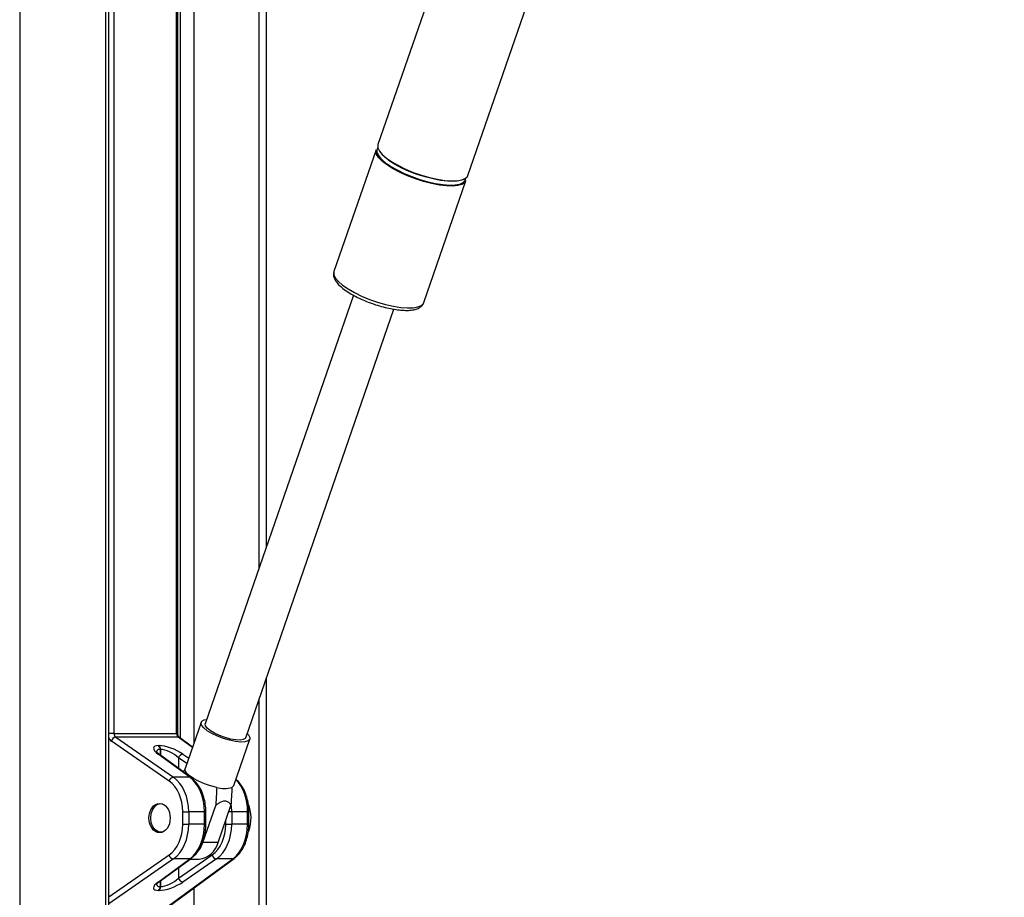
# Model space of a CAD drawing. Header units: millimetres. Extents: x 20 to 22981, y 40 to 19992.
# Tile 142 of 158: x 17716 to 18175, y 7142 to 7551. Entities that reach past the tile are written whole.
import ezdxf

# ---------------------------------------------------------------- set-up
doc = ezdxf.new("R2010")
doc.units = ezdxf.units.MM
doc.header["$LTSCALE"] = 2

msp = doc.modelspace()

# ---------------------------------------------------------------- linework, layer by layer
at = {"color": 8, "linetype": 'Continuous', "lineweight": 25}
for p, q in [((17716.25, 7939.49), (17716.25, 2191.49)), ((17756.35, 6590.02), (17756.35, 7760.96)), ((17760.13, 7760.96), (17760.13, 7218.4)), ((17789.31, 7218.4), (17789.31, 7760.96)), ((17791.09, 7216.08), (17791.09, 7760.96)), ((17797.26, 7760.96), (17797.26, 7213.52)), ((17827.75, 7295.46), (17827.75, 7760.96)), ((17827.75, 6590.02), (17827.75, 7234.49)), ((17760.13, 7218.4), (17757.73, 7218.4)), ((17789.89, 7218.4), (17789.31, 7218.4)), ((17796.66, 7211.77), (17790.04, 7216.62)), ((17781.68, 7210.9), (17781.68, 7208.3)), ((17781.9, 7208.14), (17781.9, 7210.9)), ((17792.29, 7208.75), (17794.97, 7206.89)), ((17794.08, 7204.32), (17790.27, 7206.97)), ((17790.27, 7206.97), (17790.27, 7202)), ((17802.33, 7181.88), (17802.92, 7181.88)), ((17814.99, 7181.88), (17813.57, 7181.88)), ((17822.95, 7181.88), (17822.36, 7181.88)), ((17802.92, 7176.04), (17802.33, 7176.04)), ((17812.2, 7176.04), (17812.2, 7177.89)), ((17822.95, 7176.04), (17822.36, 7176.04)), ((17757.73, 7142.25), (17785.79, 7161.75)), ((17787.8, 7159.97), (17757.73, 7139.06)), ((17790.27, 7155.91), (17790.27, 7150.95)), ((17781.68, 7149.61), (17781.68, 7147.02)), ((17781.9, 7147.02), (17781.9, 7149.78)), ((17797.26, 7146.36), (17797.26, 6590.02))]:
    msp.add_line(p, q, dxfattribs=at)
at = {"color": 7, "linetype": 'Continuous', "lineweight": 25}
for p, q in [((17757.73, 6590.02), (17757.73, 7760.96)), ((17789.89, 7218.4), (17789.89, 7760.96)), ((17831.09, 7760.96), (17831.09, 7305.15)), ((17957.29, 7707.52), (17883, 7492.63)), ((17924.87, 7478.15), (17997.09, 7687.07)), ((17882.17, 7490.21), (17862.56, 7433.47)), ((17888.36, 7485.04), (17887.77, 7485.46)), ((17904.43, 7419), (17924.04, 7475.74)), ((17862.56, 7433.47), (17862.52, 7433.37)), ((17867.77, 7424.84), (17868.11, 7424.59)), ((17871.64, 7422.45), (17802.65, 7222.86)), ((17821.48, 7216.35), (17890.47, 7415.95)), ((17831.09, 7244.18), (17831.09, 6590.02)), ((17800.72, 7223.53), (17793.27, 7201.97)), ((17760.13, 7218.4), (17789.31, 7218.4)), ((17760.95, 7216.62), (17787.8, 7197.95)), ((17790.04, 7216.62), (17760.95, 7216.62)), ((17796.72, 7211.95), (17790.59, 7216.45)), ((17785.79, 7196.16), (17758.93, 7214.83)), ((17780.9, 7212.68), (17781.12, 7212.68)), ((17815.95, 7194.13), (17823.4, 7215.69)), ((17795.5, 7197.95), (17780.75, 7208.75)), ((17796.04, 7197.78), (17781.3, 7208.58)), ((17781.9, 7210.9), (17781.68, 7210.9)), ((17795.5, 7197.95), (17787.8, 7197.95)), ((17801.58, 7167.64), (17807.52, 7184.82)), ((17808.65, 7167.64), (17814.59, 7184.82)), ((17792.17, 7181.88), (17794.96, 7181.88)), ((17792.17, 7176.04), (17792.17, 7181.88)), ((17794.96, 7181.88), (17794.96, 7176.04)), ((17802.33, 7181.88), (17794.96, 7181.88)), ((17802.33, 7176.04), (17802.33, 7181.88)), ((17802.92, 7176.04), (17802.92, 7181.88)), ((17814.99, 7181.88), (17814.99, 7176.04)), ((17822.36, 7181.88), (17814.99, 7181.88)), ((17822.36, 7176.04), (17822.36, 7181.88)), ((17822.95, 7176.04), (17822.95, 7181.88)), ((17792.17, 7176.04), (17794.96, 7176.04)), ((17802.33, 7176.04), (17794.96, 7176.04)), ((17812.2, 7176.04), (17814.99, 7176.04)), ((17822.36, 7176.04), (17814.99, 7176.04)), ((17808.65, 7167.64), (17801.58, 7167.64)), ((17790.27, 7150.95), (17805.81, 7161.75)), ((17777.51, 7132.12), (17815.53, 7159.97)), ((17778.81, 7132.84), (17816.07, 7160.14)), ((17780.75, 7149.16), (17795.5, 7159.97)), ((17781.3, 7149.34), (17796.04, 7160.14)), ((17795.5, 7159.97), (17787.8, 7159.97)), ((17807.83, 7159.97), (17792.29, 7149.16)), ((17795.57, 7159.79), (17799.76, 7159.79)), ((17815.53, 7159.97), (17807.83, 7159.97)), ((17781.12, 7145.23), (17780.9, 7145.23)), ((17781.68, 7147.02), (17781.9, 7147.02))]:
    msp.add_line(p, q, dxfattribs=at)
at = {"color": 7, "linetype": 'Continuous', "lineweight": 25, "flags": 128}
for points in [[(17883, 7492.63), (17882.94, 7492.42), (17883, 7491.11), (17883.72, 7489.61), (17885.1, 7487.98), (17887.08, 7486.26), (17889.6, 7484.52), (17892.58, 7482.8), (17895.93, 7481.17), (17899.54, 7479.67), (17903.29, 7478.36), (17907.05, 7477.27), (17910.72, 7476.44), (17914.17, 7475.9), (17917.29, 7475.67), (17919.99, 7475.75), (17922.16, 7476.14), (17923.75, 7476.82), (17924.71, 7477.78), (17924.87, 7478.15)], [(17887.44, 7482.98), (17885.18, 7484.71), (17883.5, 7486.4), (17882.44, 7487.97), (17882.05, 7489.38), (17882.17, 7490.21)], [(17924.04, 7475.74), (17923.48, 7474.86), (17922.2, 7474.03), (17920.31, 7473.49), (17917.87, 7473.26), (17914.95, 7473.34), (17911.65, 7473.73), (17908.07, 7474.41), (17904.34, 7475.37), (17900.57, 7476.58), (17896.88, 7477.99), (17893.39, 7479.56), (17890.21, 7481.24), (17887.44, 7482.98)], [(17887.75, 7483.33), (17889.07, 7482.46), (17892.02, 7480.77), (17895.32, 7479.16), (17898.88, 7477.68), (17902.58, 7476.38), (17906.3, 7475.31), (17909.92, 7474.49), (17913.33, 7473.96), (17916.41, 7473.73), (17919.06, 7473.81), (17921.21, 7474.19), (17922.78, 7474.87), (17923.72, 7475.81), (17924.01, 7477), (17924, 7477.1)], [(17923.5, 7476.67), (17922.67, 7476.21), (17920.8, 7475.68), (17918.39, 7475.45), (17915.51, 7475.53), (17912.25, 7475.91), (17908.72, 7476.59), (17905.04, 7477.54), (17901.32, 7478.73), (17897.67, 7480.12), (17894.23, 7481.67), (17891.09, 7483.33), (17888.36, 7485.04)], [(17803.58, 7219.61), (17801.95, 7220.92), (17800.95, 7222.15), (17800.66, 7223.22), (17801.08, 7224.06), (17802.19, 7224.62), (17803.33, 7224.83)], [(17805.02, 7219.61), (17803.57, 7220.79), (17802.76, 7221.88), (17802.63, 7222.8), (17802.65, 7222.86)], [(17822.15, 7218.32), (17822.76, 7217.67), (17823.41, 7216.51), (17823.34, 7215.55), (17822.57, 7214.84), (17821.14, 7214.43), (17819.14, 7214.35), (17816.69, 7214.6), (17813.95, 7215.16), (17811.09, 7216), (17808.3, 7217.07), (17805.74, 7218.3), (17803.58, 7219.61)], [(17821.48, 7216.35), (17821.29, 7216.03), (17820.38, 7215.49), (17818.85, 7215.24), (17816.82, 7215.32), (17814.44, 7215.72), (17811.88, 7216.41), (17809.33, 7217.33), (17806.99, 7218.43), (17805.02, 7219.61)], [(17808, 7193.26), (17805.16, 7193.96), (17802.29, 7194.92), (17799.56, 7196.09), (17797.16, 7197.38), (17795.23, 7198.71), (17793.9, 7200), (17793.26, 7201.17), (17793.27, 7201.97)], [(17815.95, 7194.13), (17815.88, 7193.96), (17815.07, 7193.26)], [(17782.89, 7172.48), (17782.34, 7172.36), (17780.81, 7172.53), (17779.39, 7173.4), (17778.25, 7174.86), (17777.51, 7176.77), (17777.25, 7178.92), (17777.49, 7181.07), (17778.22, 7182.99), (17779.35, 7184.48)], [(17799.25, 7163.31), (17800.39, 7165), (17801.58, 7167.64)]]:
    msp.add_lwpolyline(points, dxfattribs=at)
at = {"color": 8, "linetype": 'Continuous', "lineweight": 25, "flags": 128}
msp.add_lwpolyline([(17862.52, 7433.37), (17862.5, 7433.27), (17862.55, 7431.96), (17863.27, 7430.46), (17864.65, 7428.83), (17866.63, 7427.11), (17869.15, 7425.36), (17872.14, 7423.65), (17875.48, 7422.02), (17879.09, 7420.52), (17882.84, 7419.21), (17886.61, 7418.12), (17890.27, 7417.29), (17893.72, 7416.75), (17896.85, 7416.52), (17899.54, 7416.6), (17901.71, 7416.98), (17903.3, 7417.67), (17904.26, 7418.63), (17904.43, 7419)], dxfattribs=at)
at = {"color": 7, "linetype": 'Continuous', "lineweight": 25}
for centre, radius, start, end in [((17884.96, 7489.64), 2.51, 142.1962, 204.0715), ((17761.4, 7214.08), 2.58, 100.0996, 163.0316), ((17779.48, 7211), 2.19, 357.1751, 49.8696), ((17779.71, 7211), 2.19, 357.1751, 49.8696), ((17792.74, 7206.21), 2.58, 100.0996, 163.0316), ((17788.25, 7195.41), 2.58, 100.0996, 163.0316), ((17811.54, 7205.57), 12.82, 253.9868, 286.0132), ((17781.92, 7182), 3.57, 74.2474, 136.0617), ((17806.48, 7178.95), 17.48, 339.785, 22.4112), ((17798.56, 7170.11), 10.39, 276.6254, 346.2501), ((17788.25, 7162.51), 2.58, 196.9684, 259.9004), ((17808.28, 7162.51), 2.58, 196.9684, 259.9004), ((17792.74, 7151.7), 2.58, 196.9684, 259.9004), ((17779.48, 7146.91), 2.19, 310.1304, 2.8249), ((17779.71, 7146.91), 2.19, 310.1304, 2.8249)]:
    msp.add_arc(centre, radius, start, end, dxfattribs=at)
at = {"color": 8, "linetype": 'Continuous', "lineweight": 25}
for centre, radius, start, end in [((17894.94, 7495.33), 13.99, 208.6697, 239.0768), ((17790.05, 7215.7), 0.917, 54.2946, 90.6203), ((17780.76, 7207.83), 0.917, 54.2946, 90.6203), ((17795.51, 7197.03), 0.917, 54.3218, 90.6196), ((17795.51, 7160.88), 0.917, 269.3807, 305.6659), ((17815.54, 7160.88), 0.917, 269.3807, 305.6659), ((17780.76, 7150.08), 0.917, 269.3797, 305.7054)]:
    msp.add_arc(centre, radius, start, end, dxfattribs=at)
for centre, major_axis, ratio, start_param, end_param in [((17760.24, 7218.4), (0, 4), 0.725623, 2.09913, 2.674381), ((17785.92, 7206.86), (5.87, -3.39), 0.37303, 2.568624, 3.343794), ((17809.93, 7181.88), (0, 18), 0.690648, 4.712389, 5.690182), ((17801.96, 7181.88), (0, 18), 0.723566, 4.712389, 4.897555), ((17785.92, 7151.05), (5.87, 3.39), 0.37303, 2.927718, 3.714561)]:
    msp.add_ellipse(centre, major_axis=major_axis, ratio=ratio, start_param=start_param, end_param=end_param, dxfattribs=at)
at = {"color": 7, "linetype": 'Continuous', "lineweight": 25}
for centre, major_axis, ratio, start_param, end_param in [((17761.62, 7218.4), (0, 2), 0.744139, 1.570796, 2.674381), ((17790.65, 7218.4), (0, 2), 0.670074, 1.570796, 2.674381), ((17786.56, 7208.65), (7.94, -3.19), 0.312033, 2.480791, 4.025408), ((17786.78, 7208.65), (7.94, -3.19), 0.312033, 0.936175, 2.480791), ((17786.14, 7206.86), (5.87, -3.39), 0.37303, 1.024008, 2.568624), ((17781.93, 7181.88), (0, 18), 0.723566, 4.712389, 5.815974), ((17789.9, 7181.88), (0, 18), 0.690648, 4.712389, 5.815974), ((17780.56, 7181.88), (0, 16), 0.725623, 4.712389, 5.815974), ((17780.56, 7176.04), (0, 16), 0.725623, 3.608804, 4.712389), ((17781.93, 7176.04), (0, 18), 0.723566, 3.608804, 4.712389), ((17789.9, 7176.04), (0, 18), 0.690648, 3.608804, 4.712389), ((17800.59, 7176.04), (0, 16), 0.725623, 3.608804, 4.712389), ((17801.96, 7176.04), (0, 18), 0.723566, 3.608804, 4.712389), ((17809.93, 7176.04), (0, 18), 0.690648, 3.608804, 4.712389), ((17786.56, 7149.27), (7.94, 3.19), 0.312033, 2.257778, 3.802394), ((17786.78, 7149.27), (7.94, 3.19), 0.312033, 3.802394, 5.347011), ((17786.14, 7151.05), (5.87, 3.39), 0.37303, 3.714561, 5.259177)]:
    msp.add_ellipse(centre, major_axis=major_axis, ratio=ratio, start_param=start_param, end_param=end_param, dxfattribs=at)
msp.add_ellipse((17781.39, 7178.96), major_axis=(0, 6.8), ratio=0.725623, dxfattribs=at)
for points, knots in [([(19924.35, 7736.15), (19910.77, 7728.61), (19828.53, 7682.94), (19677.11, 7599.42), (19401.01, 7447.73), (18917.06, 7182.77), (18384.43, 6891.83), (17990.1, 6676.57), (17872.67, 6612.47)], [0, 0, 0, 0, 0.019985, 0.121052, 0.22212, 0.424256, 0.828547, 1, 1, 1, 1]), ([(17862.55, 7433.27), (17862.45, 7432.86), (17862.23, 7431.94), (17862.58, 7430.48), (17863.37, 7428.94), (17864.73, 7427.3), (17866.68, 7425.57), (17869.16, 7423.84), (17872.01, 7422.19), (17875.15, 7420.65), (17878.02, 7419.42), (17879.85, 7418.79), (17880.51, 7418.56)], [0, 0, 0, 0, 0.069319, 0.155657, 0.24997, 0.360051, 0.479169, 0.595922, 0.71041, 0.823597, 0.936101, 1, 1, 1, 1]), ([(17880.51, 7418.56), (17881, 7418.38), (17882.65, 7417.78), (17885.5, 7416.97), (17888.94, 7416.16), (17892.23, 7415.62), (17895.28, 7415.36), (17898.03, 7415.39), (17900.35, 7415.75), (17902.19, 7416.42), (17903.5, 7417.41), (17904.27, 7418.35), (17904.37, 7418.94), (17904.39, 7419.03)], [0, 0, 0, 0, 0.046832, 0.155593, 0.264513, 0.373861, 0.484034, 0.595684, 0.709956, 0.815177, 0.903839, 0.985244, 1, 1, 1, 1]), ([(17904.34, 7418.81), (17904.35, 7418.83), (17904.43, 7418.94), (17904.43, 7419.08), (17904.43, 7419.2)], [0, 0, 0, 0, 0.139821, 1, 1, 1, 1]), ([(17790.59, 7216.45), (17790.54, 7216.48), (17790.44, 7216.56), (17790.2, 7216.91), (17789.99, 7217.47), (17789.9, 7218.01), (17789.89, 7218.33), (17789.89, 7218.4)], [0, 0, 0, 0, 0.1876727, 0.4216709, 0.6677665, 0.920815, 1, 1, 1, 1]), ([(17781.3, 7208.58), (17781.08, 7208.75), (17780.54, 7209.17), (17780.02, 7209.67), (17779.87, 7210.03), (17779.89, 7209.94), (17779.89, 7209.93)], [0, 0, 0, 0, 0.255934, 0.645365, 0.979953, 1, 1, 1, 1]), ([(17792.33, 7200.5), (17792.41, 7200.6), (17792.75, 7201.04), (17793.09, 7201.48), (17793.34, 7201.81)], [0, 0, 0, 0, 0.240749, 1, 1, 1, 1]), ([(17802.92, 7181.88), (17802.9, 7182.48), (17802.87, 7184.21), (17802.46, 7187.03), (17801.55, 7190.2), (17800.21, 7193.09), (17798.53, 7195.53), (17797.06, 7197), (17796.21, 7197.65), (17796.04, 7197.78)], [0, 0, 0, 0, 0.09342, 0.268334, 0.443824, 0.619897, 0.796551, 0.96057, 1, 1, 1, 1]), ([(17822.95, 7181.88), (17822.93, 7182.48), (17822.9, 7184.21), (17822.48, 7187.03), (17821.58, 7190.21), (17820.24, 7193.08), (17818.69, 7195.41), (17817.47, 7196.54), (17816.95, 7197.02)], [0, 0, 0, 0, 0.10072, 0.289302, 0.478506, 0.668337, 0.858795, 1, 1, 1, 1]), ([(17808, 7193.26), (17807.95, 7192.26), (17807.8, 7189.44), (17807.63, 7186.64), (17807.52, 7184.82)], [0, 0, 0, 0, 0.355137, 1, 1, 1, 1]), ([(17815.07, 7193.26), (17815.02, 7192.26), (17814.87, 7189.44), (17814.7, 7186.64), (17814.59, 7184.82)], [0, 0, 0, 0, 0.355137, 1, 1, 1, 1]), ([(17807.52, 7184.82), (17807.97, 7185.18), (17808.92, 7185.94), (17810.48, 7186.8), (17812.01, 7187.07), (17813.38, 7186.57), (17814.14, 7185.68), (17814.51, 7184.98), (17814.59, 7184.82)], [0, 0, 0, 0, 0.160414, 0.343899, 0.529303, 0.689128, 0.932103, 1, 1, 1, 1]), ([(17796.04, 7160.14), (17796.44, 7160.45), (17797.55, 7161.33), (17799.16, 7163.19), (17800.72, 7165.78), (17801.9, 7168.75), (17802.65, 7171.92), (17802.9, 7174.39), (17802.91, 7175.75), (17802.92, 7176.04)], [0, 0, 0, 0, 0.095876, 0.267253, 0.440249, 0.614634, 0.789406, 0.955299, 1, 1, 1, 1]), ([(17816.07, 7160.14), (17816.47, 7160.45), (17817.58, 7161.33), (17819.18, 7163.19), (17820.75, 7165.78), (17821.93, 7168.75), (17822.68, 7171.92), (17822.93, 7174.39), (17822.94, 7175.75), (17822.95, 7176.04)], [0, 0, 0, 0, 0.095876, 0.267253, 0.440249, 0.614634, 0.789406, 0.955299, 1, 1, 1, 1]), ([(17779.91, 7148.03), (17779.91, 7148.03), (17779.91, 7148.02), (17780.31, 7148.56), (17780.94, 7149.06), (17781.3, 7149.34)], [0, 0, 0, 0, 0.212854, 0.55548, 1, 1, 1, 1]), ([(17843.91, 6612.47), (18050.82, 6725.32), (18378.25, 6903.93), (18705.82, 7082.69), (18826.4, 7148.5)], [0, 0, 0, 0, 0.631887, 1, 1, 1, 1])]:
    msp.add_open_spline(points, degree=3, knots=knots, dxfattribs=at)

doc.saveas('drawing.dxf')
